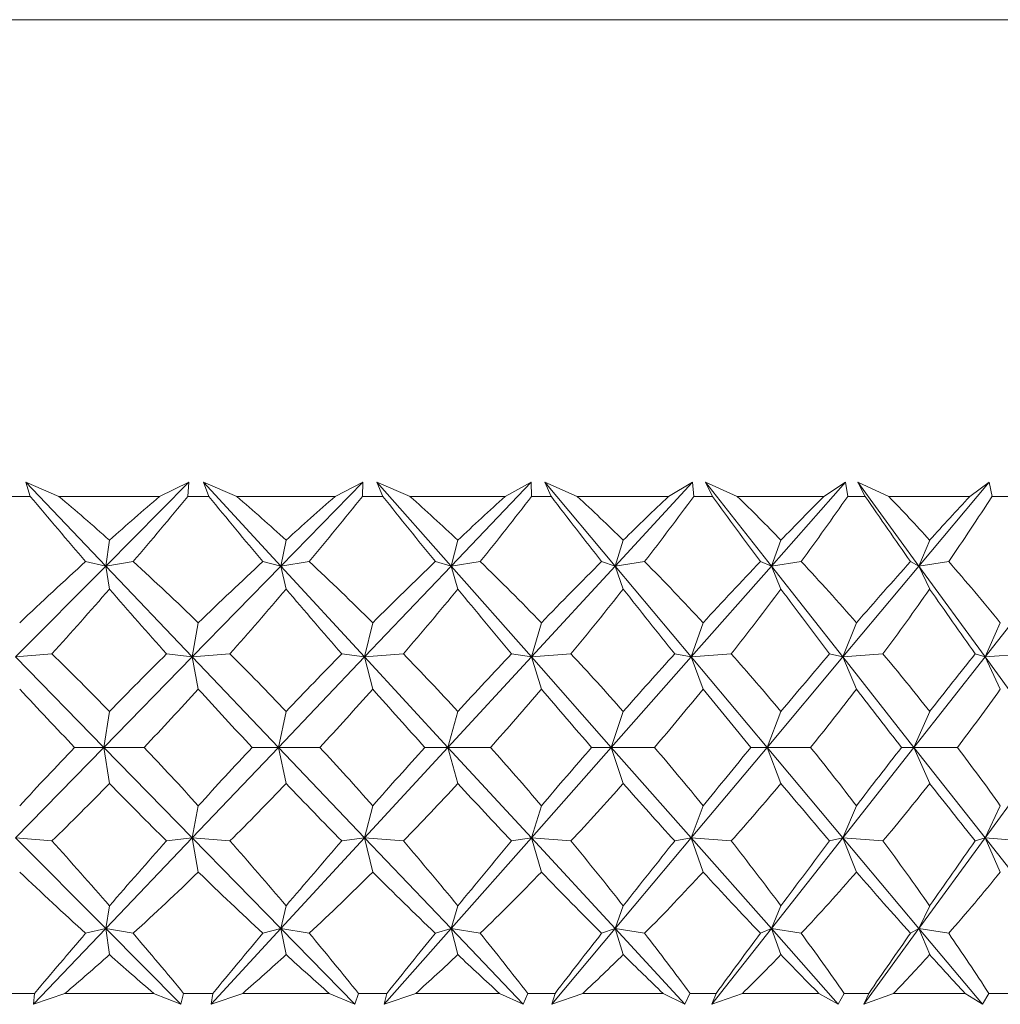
# Model space of a CAD drawing. Header units: inches. Extents: x -4.2 to 22.3, y -10.2 to 17.4.
# Tile 22 of 121: x 5.647 to 6.032, y -2.545 to -2.159. Entities that reach past the tile are written whole.
import ezdxf

# ---------------------------------------------------------------- set-up
doc = ezdxf.new("R2010")
doc.units = ezdxf.units.IN
doc.header["$MEASUREMENT"] = 0

msp = doc.modelspace()

# ---------------------------------------------------------------- linework, layer by layer
at = {"color": 7, "linetype": 'Continuous', "lineweight": 15}
for p, q in [((4.81768, -2.15853), (6.20175, -2.15853)), ((5.66222, -2.34553), (5.6492, -2.34002)), ((5.65098, -2.34553), (5.6492, -2.34002)), ((5.68058, -2.37294), (5.6492, -2.34002)), ((5.68058, -2.37294), (5.71323, -2.34002)), ((5.70175, -2.34553), (5.71323, -2.34002)), ((5.71284, -2.34553), (5.71323, -2.34002)), ((5.73201, -2.34553), (5.71896, -2.34002)), ((5.721, -2.34553), (5.71896, -2.34002)), ((5.74932, -2.37294), (5.71896, -2.34002)), ((5.74932, -2.37294), (5.78147, -2.34002)), ((5.7706, -2.34553), (5.78147, -2.34002)), ((5.78138, -2.34553), (5.78147, -2.34002)), ((5.8, -2.34553), (5.78704, -2.34002)), ((5.78931, -2.34553), (5.78704, -2.34002)), ((5.81614, -2.37294), (5.78704, -2.34002)), ((5.81614, -2.37294), (5.84752, -2.34002)), ((5.83734, -2.34553), (5.84752, -2.34002)), ((5.84774, -2.34553), (5.84752, -2.34002)), ((5.86565, -2.34553), (5.85288, -2.34002)), ((5.85538, -2.34553), (5.85288, -2.34002)), ((5.88048, -2.37294), (5.85288, -2.34002)), ((5.88048, -2.37294), (5.91085, -2.34002)), ((5.90144, -2.34553), (5.91085, -2.34002)), ((5.91137, -2.34553), (5.91085, -2.34002)), ((5.92844, -2.34553), (5.91596, -2.34002)), ((5.91866, -2.34553), (5.91596, -2.34002)), ((5.94185, -2.37294), (5.91596, -2.34002)), ((5.94185, -2.37294), (5.97095, -2.34002)), ((5.96239, -2.34553), (5.97095, -2.34002)), ((5.97177, -2.34553), (5.97095, -2.34002)), ((5.98786, -2.34553), (5.97577, -2.34002)), ((5.97864, -2.34553), (5.97577, -2.34002)), ((5.99973, -2.37294), (5.97577, -2.34002)), ((5.99973, -2.37294), (6.02733, -2.34002)), ((6.01969, -2.34553), (6.02733, -2.34002)), ((6.02845, -2.34553), (6.02733, -2.34002)), ((5.65098, -2.34553), (5.64266, -2.34553)), ((5.70175, -2.34553), (5.66222, -2.34553)), ((5.721, -2.34553), (5.71284, -2.34553)), ((5.7706, -2.34553), (5.73201, -2.34553)), ((5.78931, -2.34553), (5.78138, -2.34553)), ((5.83734, -2.34553), (5.8, -2.34553)), ((5.85538, -2.34553), (5.84774, -2.34553)), ((5.90144, -2.34553), (5.86565, -2.34553)), ((5.91866, -2.34553), (5.91137, -2.34553)), ((5.96239, -2.34553), (5.92844, -2.34553)), ((5.97864, -2.34553), (5.97177, -2.34553)), ((6.01969, -2.34553), (5.98786, -2.34553)), ((6.03486, -2.34553), (6.02845, -2.34553)), ((5.68058, -2.37294), (5.68204, -2.36274)), ((5.74932, -2.37294), (5.75138, -2.36274)), ((5.81614, -2.37294), (5.81877, -2.36274)), ((5.88048, -2.37294), (5.88367, -2.36274)), ((5.94185, -2.37294), (5.94556, -2.36274)), ((5.99973, -2.37294), (6.00394, -2.36274)), ((5.68058, -2.37294), (5.67271, -2.37112)), ((5.68058, -2.37294), (5.69135, -2.37112)), ((5.74932, -2.37294), (5.74226, -2.37112)), ((5.74932, -2.37294), (5.76046, -2.37112)), ((5.81614, -2.37294), (5.80994, -2.37112)), ((5.81614, -2.37294), (5.82755, -2.37112)), ((5.88048, -2.37294), (5.8752, -2.37112)), ((5.88048, -2.37294), (5.89208, -2.37112)), ((5.94185, -2.37294), (5.93752, -2.37112)), ((5.94185, -2.37294), (5.95353, -2.37112)), ((5.99973, -2.37294), (5.99639, -2.37112)), ((5.99973, -2.37294), (6.01141, -2.37112)), ((5.64524, -2.40856), (5.68058, -2.37294)), ((5.68058, -2.37294), (5.68204, -2.38191)), ((5.71454, -2.40856), (5.68058, -2.37294)), ((5.71454, -2.40856), (5.74932, -2.37294)), ((5.74932, -2.37294), (5.75138, -2.38191)), ((5.78218, -2.40856), (5.74932, -2.37294)), ((5.78218, -2.40856), (5.81614, -2.37294)), ((5.81614, -2.37294), (5.81877, -2.38191)), ((5.84763, -2.40856), (5.81614, -2.37294)), ((5.84763, -2.40856), (5.88048, -2.37294)), ((5.88048, -2.37294), (5.88367, -2.38191)), ((5.91036, -2.40856), (5.88048, -2.37294)), ((5.91036, -2.40856), (5.94185, -2.37294)), ((5.94185, -2.37294), (5.94556, -2.38191)), ((5.96986, -2.40856), (5.94185, -2.37294)), ((5.96986, -2.40856), (5.99973, -2.37294)), ((5.99973, -2.37294), (6.00394, -2.38191)), ((6.02566, -2.40856), (5.99973, -2.37294)), ((6.02566, -2.40856), (6.05367, -2.37294)), ((5.71454, -2.40856), (5.71692, -2.39514)), ((5.78218, -2.40856), (5.78535, -2.39514)), ((5.84763, -2.40856), (5.85156, -2.39514)), ((5.91036, -2.40856), (5.91502, -2.39514)), ((5.96986, -2.40856), (5.97521, -2.39514)), ((6.02566, -2.40856), (6.03166, -2.39514)), ((5.64524, -2.40856), (5.65948, -2.40733)), ((5.67989, -2.44404), (5.64524, -2.40856)), ((5.67989, -2.44404), (5.71454, -2.40856)), ((5.71454, -2.40856), (5.70446, -2.40733)), ((5.71454, -2.40856), (5.72932, -2.40733)), ((5.71454, -2.40856), (5.71692, -2.42115)), ((5.74836, -2.44404), (5.71454, -2.40856)), ((5.74836, -2.44404), (5.78218, -2.40856)), ((5.78218, -2.40856), (5.77323, -2.40733)), ((5.78218, -2.40856), (5.7974, -2.40733)), ((5.78218, -2.40856), (5.78535, -2.42115)), ((5.8149, -2.44404), (5.78218, -2.40856)), ((5.8149, -2.44404), (5.84763, -2.40856)), ((5.84763, -2.40856), (5.83988, -2.40733)), ((5.84763, -2.40856), (5.86315, -2.40733)), ((5.84763, -2.40856), (5.85156, -2.42115)), ((5.87899, -2.44404), (5.84763, -2.40856)), ((5.87899, -2.44404), (5.91036, -2.40856)), ((5.91036, -2.40856), (5.90387, -2.40733)), ((5.91036, -2.40856), (5.92606, -2.40733)), ((5.91036, -2.40856), (5.91502, -2.42115)), ((5.94011, -2.44404), (5.91036, -2.40856)), ((5.94011, -2.44404), (5.96986, -2.40856)), ((5.96986, -2.40856), (5.96469, -2.40733)), ((5.96986, -2.40856), (5.98562, -2.40733)), ((5.96986, -2.40856), (5.97521, -2.42115)), ((5.99776, -2.44404), (5.96986, -2.40856)), ((5.99776, -2.44404), (6.02566, -2.40856)), ((6.02566, -2.40856), (6.02184, -2.40733)), ((6.02566, -2.40856), (6.04135, -2.40733)), ((6.02566, -2.40856), (6.03166, -2.42115)), ((6.05148, -2.44404), (6.02566, -2.40856)), ((5.67989, -2.44404), (5.68204, -2.4299)), ((5.74836, -2.44404), (5.75138, -2.4299)), ((5.8149, -2.44404), (5.81877, -2.4299)), ((5.87899, -2.44404), (5.88367, -2.4299)), ((5.94011, -2.44404), (5.94556, -2.4299)), ((5.99776, -2.44404), (6.00394, -2.4299)), ((5.64524, -2.47952), (5.67989, -2.44404)), ((5.67989, -2.44404), (5.66838, -2.44404)), ((5.67989, -2.44404), (5.68204, -2.45818)), ((5.71454, -2.47952), (5.67989, -2.44404)), ((5.67989, -2.44404), (5.69566, -2.44404)), ((5.71454, -2.47952), (5.74836, -2.44404)), ((5.74836, -2.44404), (5.73802, -2.44404)), ((5.74836, -2.44404), (5.75138, -2.45818)), ((5.78218, -2.47952), (5.74836, -2.44404)), ((5.74836, -2.44404), (5.76466, -2.44404)), ((5.78218, -2.47952), (5.8149, -2.44404)), ((5.8149, -2.44404), (5.80583, -2.44404)), ((5.8149, -2.44404), (5.81877, -2.45818)), ((5.84763, -2.47952), (5.8149, -2.44404)), ((5.8149, -2.44404), (5.8316, -2.44404)), ((5.84763, -2.47952), (5.87899, -2.44404)), ((5.87899, -2.44404), (5.87126, -2.44404)), ((5.87899, -2.44404), (5.88367, -2.45818)), ((5.91036, -2.47952), (5.87899, -2.44404)), ((5.87899, -2.44404), (5.89596, -2.44404)), ((5.91036, -2.47952), (5.94011, -2.44404)), ((5.94011, -2.44404), (5.93377, -2.44404)), ((5.94011, -2.44404), (5.94556, -2.45818)), ((5.96986, -2.47952), (5.94011, -2.44404)), ((5.94011, -2.44404), (5.9572, -2.44404)), ((5.96986, -2.47952), (5.99776, -2.44404)), ((5.99776, -2.44404), (5.99288, -2.44404)), ((5.99776, -2.44404), (6.00394, -2.45818)), ((6.02566, -2.47952), (5.99776, -2.44404)), ((5.99776, -2.44404), (6.01485, -2.44404)), ((6.02566, -2.47952), (6.05148, -2.44404)), ((5.71454, -2.47952), (5.71692, -2.46693)), ((5.78218, -2.47952), (5.78535, -2.46693)), ((5.84763, -2.47952), (5.85156, -2.46693)), ((5.91036, -2.47952), (5.91502, -2.46693)), ((5.96986, -2.47952), (5.97521, -2.46693)), ((6.02566, -2.47952), (6.03166, -2.46693)), ((5.68058, -2.51514), (5.64524, -2.47952)), ((5.64524, -2.47952), (5.65948, -2.48074)), ((5.68058, -2.51514), (5.71454, -2.47952)), ((5.71454, -2.47952), (5.70446, -2.48074)), ((5.71454, -2.47952), (5.71692, -2.49293)), ((5.74932, -2.51514), (5.71454, -2.47952)), ((5.71454, -2.47952), (5.72932, -2.48074)), ((5.74932, -2.51514), (5.78218, -2.47952)), ((5.78218, -2.47952), (5.77323, -2.48074)), ((5.78218, -2.47952), (5.78535, -2.49293)), ((5.81614, -2.51514), (5.78218, -2.47952)), ((5.78218, -2.47952), (5.7974, -2.48074)), ((5.81614, -2.51514), (5.84763, -2.47952)), ((5.84763, -2.47952), (5.83988, -2.48074)), ((5.84763, -2.47952), (5.85156, -2.49293)), ((5.88048, -2.51514), (5.84763, -2.47952)), ((5.84763, -2.47952), (5.86315, -2.48074)), ((5.88048, -2.51514), (5.91036, -2.47952)), ((5.91036, -2.47952), (5.90387, -2.48074)), ((5.91036, -2.47952), (5.91502, -2.49293)), ((5.94185, -2.51514), (5.91036, -2.47952)), ((5.91036, -2.47952), (5.92606, -2.48074)), ((5.94185, -2.51514), (5.96986, -2.47952)), ((5.96986, -2.47952), (5.96469, -2.48074)), ((5.96986, -2.47952), (5.97521, -2.49293)), ((5.99973, -2.51514), (5.96986, -2.47952)), ((5.96986, -2.47952), (5.98562, -2.48074)), ((5.99973, -2.51514), (6.02566, -2.47952)), ((6.02566, -2.47952), (6.02184, -2.48074)), ((6.02566, -2.47952), (6.03166, -2.49293)), ((6.05367, -2.51514), (6.02566, -2.47952)), ((6.02566, -2.47952), (6.04135, -2.48074)), ((5.68058, -2.51514), (5.68204, -2.50616)), ((5.74932, -2.51514), (5.75138, -2.50616)), ((5.81614, -2.51514), (5.81877, -2.50616)), ((5.88048, -2.51514), (5.88367, -2.50616)), ((5.94185, -2.51514), (5.94556, -2.50616)), ((5.99973, -2.51514), (6.00394, -2.50616)), ((5.65229, -2.54482), (5.68058, -2.51514)), ((5.68058, -2.51514), (5.67271, -2.51696)), ((5.68058, -2.51514), (5.68204, -2.52534)), ((5.71002, -2.54482), (5.68058, -2.51514)), ((5.68058, -2.51514), (5.69135, -2.51696)), ((5.72195, -2.54482), (5.74932, -2.51514)), ((5.74932, -2.51514), (5.74226, -2.51696)), ((5.74932, -2.51514), (5.75138, -2.52534)), ((5.7783, -2.54482), (5.74932, -2.51514)), ((5.74932, -2.51514), (5.76046, -2.51696)), ((5.7899, -2.54482), (5.81614, -2.51514)), ((5.81614, -2.51514), (5.80994, -2.51696)), ((5.81614, -2.51514), (5.81877, -2.52534)), ((5.84443, -2.54482), (5.81614, -2.51514)), ((5.81614, -2.51514), (5.82755, -2.51696)), ((5.8556, -2.54482), (5.88048, -2.51514)), ((5.88048, -2.51514), (5.8752, -2.51696)), ((5.88048, -2.51514), (5.88367, -2.52534)), ((5.90786, -2.54482), (5.88048, -2.51514)), ((5.88048, -2.51514), (5.89208, -2.51696)), ((5.91851, -2.54482), (5.94185, -2.51514)), ((5.94185, -2.51514), (5.93752, -2.51696)), ((5.94185, -2.51514), (5.94556, -2.52534)), ((5.96808, -2.54482), (5.94185, -2.51514)), ((5.94185, -2.51514), (5.95353, -2.51696)), ((5.97813, -2.54482), (5.99973, -2.51514)), ((5.99973, -2.51514), (5.99639, -2.51696)), ((5.99973, -2.51514), (6.00394, -2.52534)), ((6.02462, -2.54482), (5.99973, -2.51514)), ((5.99973, -2.51514), (6.01141, -2.51696)), ((5.65267, -2.54053), (5.64096, -2.54053)), ((5.65267, -2.54053), (5.65229, -2.54482)), ((5.6646, -2.54053), (5.65229, -2.54482)), ((5.6994, -2.54053), (5.6646, -2.54053)), ((5.6994, -2.54053), (5.71002, -2.54482)), ((5.71117, -2.54053), (5.71002, -2.54482)), ((5.72266, -2.54053), (5.71117, -2.54053)), ((5.72266, -2.54053), (5.72195, -2.54482)), ((5.73433, -2.54053), (5.72195, -2.54482)), ((5.76831, -2.54053), (5.73433, -2.54053)), ((5.76831, -2.54053), (5.7783, -2.54482)), ((5.77976, -2.54053), (5.7783, -2.54482)), ((5.79092, -2.54053), (5.77976, -2.54053)), ((5.79092, -2.54053), (5.7899, -2.54482)), ((5.80225, -2.54053), (5.7899, -2.54482)), ((5.83513, -2.54053), (5.80225, -2.54053)), ((5.83513, -2.54053), (5.84443, -2.54482)), ((5.84618, -2.54053), (5.84443, -2.54482)), ((5.85693, -2.54053), (5.84618, -2.54053)), ((5.85693, -2.54053), (5.8556, -2.54482)), ((5.86782, -2.54053), (5.8556, -2.54482)), ((5.89933, -2.54053), (5.86782, -2.54053)), ((5.89933, -2.54053), (5.90786, -2.54482)), ((5.90988, -2.54053), (5.90786, -2.54482)), ((5.92013, -2.54053), (5.90988, -2.54053)), ((5.92013, -2.54053), (5.91851, -2.54482)), ((5.9305, -2.54053), (5.91851, -2.54482)), ((5.96039, -2.54053), (5.9305, -2.54053)), ((5.96039, -2.54053), (5.96808, -2.54482)), ((5.97037, -2.54053), (5.96808, -2.54482)), ((5.98004, -2.54053), (5.97037, -2.54053)), ((5.98004, -2.54053), (5.97813, -2.54482)), ((5.9898, -2.54053), (5.97813, -2.54482)), ((6.01783, -2.54053), (5.9898, -2.54053)), ((6.01783, -2.54053), (6.02462, -2.54482)), ((6.02714, -2.54053), (6.02462, -2.54482)), ((6.03615, -2.54053), (6.02714, -2.54053))]:
    msp.add_line(p, q, dxfattribs=at)
for centre, major_axis, ratio, start_param, end_param in [((5.50971, -1.32681), (-0.70002, 1.37147), 0.282365, 2.253617, 2.281282), ((5.50971, -3.56127), (-0.33937, 1.37404), 0.527241, 5.627972, 5.653274), ((5.50971, -3.56127), (0.63038, 1.36689), 0.360351, 0.665099, 0.690401), ((5.50971, -1.32681), (0.48528, 1.36713), 0.465213, 4.022422, 4.050087), ((5.50971, -1.32681), (-0.7269, 1.37433), 0.243088, 2.268884, 2.296549), ((5.50971, -3.56127), (-0.25065, 1.37874), 0.551024, 5.657623, 5.682925), ((5.50971, -3.56127), (0.66805, 1.36889), 0.321522, 0.656058, 0.68136), ((5.50971, -1.32681), (0.41748, 1.36995), 0.498145, 4.009419, 4.037084), ((5.50971, -1.32681), (-0.74914, 1.3772), 0.203817, 2.286339, 2.314004), ((5.50971, -3.56127), (-0.1523, 1.38294), 0.567899, 5.695006, 5.720309), ((5.50971, -3.56127), (0.70002, 1.37147), 0.282365, 0.643556, 0.668859), ((5.50971, -1.32681), (0.33937, 1.37404), 0.527241, 3.988258, 4.015923), ((5.50971, -1.32681), (-0.76707, 1.37987), 0.164618, 2.305498, 2.333163), ((5.50971, -3.56127), (-0.04711, 1.38537), 0.576459, 5.737865, 5.763168), ((5.50971, -3.56127), (0.7269, 1.37433), 0.243088, 0.628289, 0.653592), ((5.50971, -1.32681), (0.25065, 1.37874), 0.551024, 3.958607, 3.986272), ((5.50971, -1.32681), (-0.78096, 1.38217), 0.125518, 2.325953, 2.353618), ((5.50971, -3.56127), (0.06037, 1.3852), 0.575886, 5.782557, 5.807859), ((5.50971, -3.56127), (0.74914, 1.3772), 0.203817, 0.610834, 0.636137), ((5.50971, -1.32681), (0.1523, 1.38294), 0.567899, 3.921224, 3.948889), ((5.50971, -1.32681), (-0.79099, 1.38395), 0.086516, 2.347348, 2.375013), ((5.50971, -3.56127), (0.16492, 1.38249), 0.566236, 5.824912, 5.850215), ((5.50971, -3.56127), (0.76707, 1.37987), 0.164618, 0.591675, 0.616977), ((5.50971, -1.32681), (0.04711, 1.38537), 0.576459, 3.878365, 3.90603), ((5.50971, -3.56127), (0.63038, 1.36689), 0.360351, 0.702334, 0.735281), ((5.50971, -3.56127), (-0.33937, 1.37404), 0.527241, 5.583092, 5.616039), ((5.50971, -3.56127), (0.66805, 1.36889), 0.321522, 0.693293, 0.72624), ((5.50971, -3.56127), (-0.25065, 1.37874), 0.551024, 5.612743, 5.64569), ((5.50971, -3.56127), (0.70002, 1.37147), 0.282365, 0.680791, 0.713739), ((5.50971, -3.56127), (-0.1523, 1.38294), 0.567899, 5.650127, 5.683074), ((5.50971, -3.56127), (0.7269, 1.37433), 0.243088, 0.665524, 0.698471), ((5.50971, -3.56127), (-0.04711, 1.38537), 0.576459, 5.692985, 5.725933), ((5.50971, -3.56127), (0.74914, 1.3772), 0.203817, 0.648069, 0.681017), ((5.50971, -3.56127), (0.06037, 1.3852), 0.575886, 5.737677, 5.770624), ((5.50971, -3.56127), (0.76707, 1.37987), 0.164618, 0.62891, 0.661857), ((5.50971, -3.56127), (0.16492, 1.38249), 0.566236, 5.780032, 5.81298), ((5.50971, -1.32681), (0.48528, 1.36713), 0.465213, 3.981697, 4.010489), ((5.50971, -1.32681), (-0.70002, 1.37147), 0.282365, 2.293214, 2.322007), ((5.50971, -1.32681), (0.41748, 1.36995), 0.498145, 3.968695, 3.997487), ((5.50971, -1.32681), (-0.7269, 1.37433), 0.243088, 2.308481, 2.337274), ((5.50971, -1.32681), (0.33937, 1.37404), 0.527241, 3.947534, 3.976326), ((5.50971, -1.32681), (-0.74914, 1.3772), 0.203817, 2.325936, 2.354729), ((5.50971, -1.32681), (0.25065, 1.37874), 0.551024, 3.917883, 3.946675), ((5.50971, -1.32681), (-0.76707, 1.37987), 0.164618, 2.345096, 2.373888), ((5.50971, -1.32681), (0.1523, 1.38294), 0.567899, 3.880499, 3.909291), ((5.50971, -1.32681), (-0.78096, 1.38217), 0.125518, 2.365551, 2.394343), ((5.50971, -1.32681), (0.04711, 1.38537), 0.576459, 3.83764, 3.866432), ((5.50971, -1.32681), (-0.79099, 1.38395), 0.086516, 2.386946, 2.415738), ((5.50971, -3.56127), (-0.41748, 1.36995), 0.498145, 5.517051, 5.545843), ((5.50971, -3.56127), (0.66805, 1.36889), 0.321522, 0.742328, 0.77112), ((5.50971, -3.56127), (-0.33937, 1.37404), 0.527241, 5.538212, 5.567004), ((5.50971, -3.56127), (0.70002, 1.37147), 0.282365, 0.729826, 0.758619), ((5.50971, -3.56127), (-0.25065, 1.37874), 0.551024, 5.567863, 5.596655), ((5.50971, -3.56127), (0.7269, 1.37433), 0.243088, 0.714559, 0.743351), ((5.50971, -3.56127), (-0.1523, 1.38294), 0.567899, 5.605247, 5.634039), ((5.50971, -3.56127), (0.74914, 1.3772), 0.203817, 0.697104, 0.725896), ((5.50971, -3.56127), (-0.04711, 1.38537), 0.576459, 5.648105, 5.676898), ((5.50971, -3.56127), (0.76707, 1.37987), 0.164618, 0.677945, 0.706737), ((5.50971, -3.56127), (0.06037, 1.3852), 0.575886, 5.692797, 5.721589), ((5.50971, -3.56127), (0.78096, 1.38217), 0.125518, 0.65749, 0.686282), ((5.50971, -1.32681), (-0.66805, 1.36889), 0.321522, 2.325593, 2.35301), ((5.50971, -1.32681), (0.41748, 1.36995), 0.498145, 3.92519, 3.952607), ((5.50971, -1.32681), (-0.70002, 1.37147), 0.282365, 2.338094, 2.365511), ((5.50971, -1.32681), (0.33937, 1.37404), 0.527241, 3.904029, 3.931446), ((5.50971, -1.32681), (-0.7269, 1.37433), 0.243088, 2.353361, 2.380778), ((5.50971, -1.32681), (0.25065, 1.37874), 0.551024, 3.874378, 3.901795), ((5.50971, -1.32681), (-0.74914, 1.3772), 0.203817, 2.370816, 2.398233), ((5.50971, -1.32681), (0.1523, 1.38294), 0.567899, 3.836994, 3.864411), ((5.50971, -1.32681), (-0.76707, 1.37987), 0.164618, 2.389976, 2.417393), ((5.50971, -1.32681), (0.04711, 1.38537), 0.576459, 3.794136, 3.821553), ((5.50971, -1.32681), (-0.78096, 1.38217), 0.125518, 2.41043, 2.437847), ((5.50971, -1.32681), (-0.06037, 1.3852), 0.575886, 3.749444, 3.776861), ((5.50971, -3.56127), (0.66805, 1.36889), 0.321522, 0.788583, 0.816), ((5.50971, -3.56127), (-0.41748, 1.36995), 0.498145, 5.472171, 5.499588), ((5.50971, -3.56127), (0.70002, 1.37147), 0.282365, 0.776081, 0.803498), ((5.50971, -3.56127), (-0.33937, 1.37404), 0.527241, 5.493332, 5.520749), ((5.50971, -3.56127), (0.7269, 1.37433), 0.243088, 0.760814, 0.788231), ((5.50971, -3.56127), (-0.25065, 1.37874), 0.551024, 5.522983, 5.5504), ((5.50971, -3.56127), (0.74914, 1.3772), 0.203817, 0.743359, 0.770776), ((5.50971, -3.56127), (-0.1523, 1.38294), 0.567899, 5.560367, 5.587784), ((5.50971, -3.56127), (0.76707, 1.37987), 0.164618, 0.7242, 0.751617), ((5.50971, -3.56127), (-0.04711, 1.38537), 0.576459, 5.603225, 5.630642), ((5.50971, -3.56127), (0.78096, 1.38217), 0.125518, 0.703745, 0.731162), ((5.50971, -3.56127), (0.06037, 1.3852), 0.575886, 5.647917, 5.675334), ((5.50971, -1.32681), (0.41748, 1.36995), 0.498145, 3.878935, 3.907727), ((5.50971, -1.32681), (-0.66805, 1.36889), 0.321522, 2.370473, 2.399265), ((5.50971, -1.32681), (0.33937, 1.37404), 0.527241, 3.857774, 3.886566), ((5.50971, -1.32681), (-0.70002, 1.37147), 0.282365, 2.382974, 2.411766), ((5.50971, -1.32681), (0.25065, 1.37874), 0.551024, 3.828123, 3.856915), ((5.50971, -1.32681), (-0.7269, 1.37433), 0.243088, 2.398241, 2.427033), ((5.50971, -1.32681), (0.1523, 1.38294), 0.567899, 3.790739, 3.819531), ((5.50971, -1.32681), (-0.74914, 1.3772), 0.203817, 2.415696, 2.444488), ((5.50971, -1.32681), (0.04711, 1.38537), 0.576459, 3.74788, 3.776673), ((5.50971, -1.32681), (-0.76707, 1.37987), 0.164618, 2.434856, 2.463648), ((5.50971, -1.32681), (-0.06037, 1.3852), 0.575886, 3.703189, 3.731981), ((5.50971, -1.32681), (-0.78096, 1.38217), 0.125518, 2.45531, 2.484102), ((5.50971, -3.56127), (-0.48528, 1.36713), 0.465213, 5.414289, 5.443081), ((5.50971, -3.56127), (0.70002, 1.37147), 0.282365, 0.819586, 0.848378), ((5.50971, -3.56127), (-0.41748, 1.36995), 0.498145, 5.427291, 5.456083), ((5.50971, -3.56127), (0.7269, 1.37433), 0.243088, 0.804319, 0.833111), ((5.50971, -3.56127), (-0.33937, 1.37404), 0.527241, 5.448452, 5.477244), ((5.50971, -3.56127), (0.74914, 1.3772), 0.203817, 0.786864, 0.815656), ((5.50971, -3.56127), (-0.25065, 1.37874), 0.551024, 5.478103, 5.506895), ((5.50971, -3.56127), (0.76707, 1.37987), 0.164618, 0.767705, 0.796497), ((5.50971, -3.56127), (-0.1523, 1.38294), 0.567899, 5.515487, 5.544279), ((5.50971, -3.56127), (0.78096, 1.38217), 0.125518, 0.74725, 0.776042), ((5.50971, -3.56127), (-0.04711, 1.38537), 0.576459, 5.558346, 5.587138), ((5.50971, -3.56127), (0.79099, 1.38395), 0.086516, 0.725855, 0.754647), ((5.50971, -1.32681), (-0.63038, 1.36689), 0.360351, 2.406311, 2.439259), ((5.50971, -1.32681), (0.33937, 1.37404), 0.527241, 3.808739, 3.841686), ((5.50971, -1.32681), (-0.66805, 1.36889), 0.321522, 2.415353, 2.4483), ((5.50971, -1.32681), (0.25065, 1.37874), 0.551024, 3.779088, 3.812035), ((5.50971, -1.32681), (-0.70002, 1.37147), 0.282365, 2.427854, 2.460801), ((5.50971, -1.32681), (0.1523, 1.38294), 0.567899, 3.741704, 3.774651), ((5.50971, -1.32681), (-0.7269, 1.37433), 0.243088, 2.443121, 2.476069), ((5.50971, -1.32681), (0.04711, 1.38537), 0.576459, 3.698845, 3.731793), ((5.50971, -1.32681), (-0.74914, 1.3772), 0.203817, 2.460576, 2.493523), ((5.50971, -1.32681), (-0.06037, 1.3852), 0.575886, 3.654154, 3.687101), ((5.50971, -1.32681), (-0.76707, 1.37987), 0.164618, 2.479736, 2.512683), ((5.50971, -1.32681), (-0.16492, 1.38249), 0.566236, 3.611798, 3.644746), ((5.50971, -3.56127), (0.70002, 1.37147), 0.282365, 0.860311, 0.885827), ((5.50971, -3.56127), (-0.48528, 1.36713), 0.465213, 5.37684, 5.402356), ((5.50971, -3.56127), (0.7269, 1.37433), 0.243088, 0.845044, 0.87056), ((5.50971, -3.56127), (-0.41748, 1.36995), 0.498145, 5.389842, 5.415359), ((5.50971, -3.56127), (0.74914, 1.3772), 0.203817, 0.827589, 0.853105), ((5.50971, -3.56127), (-0.33937, 1.37404), 0.527241, 5.411003, 5.43652), ((5.50971, -3.56127), (0.76707, 1.37987), 0.164618, 0.808429, 0.833945), ((5.50971, -3.56127), (-0.25065, 1.37874), 0.551024, 5.440655, 5.466171), ((5.50971, -3.56127), (0.78096, 1.38217), 0.125518, 0.787975, 0.813491), ((5.50971, -3.56127), (-0.1523, 1.38294), 0.567899, 5.478038, 5.503554), ((5.50971, -3.56127), (0.79099, 1.38395), 0.086516, 0.766579, 0.792096), ((5.50971, -3.56127), (-0.04711, 1.38537), 0.576459, 5.520897, 5.546413), ((5.50971, -1.32681), (0.33937, 1.37404), 0.527241, 3.774528, 3.796806), ((5.50971, -1.32681), (-0.63038, 1.36689), 0.360351, 2.451191, 2.47347), ((5.50971, -1.32681), (0.25065, 1.37874), 0.551024, 3.744877, 3.767155), ((5.50971, -1.32681), (-0.66805, 1.36889), 0.321522, 2.460232, 2.482511), ((5.50971, -1.32681), (0.1523, 1.38294), 0.567899, 3.707493, 3.729772), ((5.50971, -1.32681), (-0.70002, 1.37147), 0.282365, 2.472734, 2.495013), ((5.50971, -1.32681), (0.04711, 1.38537), 0.576459, 3.664634, 3.686913), ((5.50971, -1.32681), (-0.7269, 1.37433), 0.243088, 2.488001, 2.51028), ((5.50971, -1.32681), (-0.06037, 1.3852), 0.575886, 3.619943, 3.642221), ((5.50971, -1.32681), (-0.74914, 1.3772), 0.203817, 2.505456, 2.527735), ((5.50971, -1.32681), (-0.16492, 1.38249), 0.566236, 3.577587, 3.599866), ((5.50971, -1.32681), (-0.76707, 1.37987), 0.164618, 2.524616, 2.546894)]:
    msp.add_ellipse(centre, major_axis=major_axis, ratio=ratio, start_param=start_param, end_param=end_param, dxfattribs=at)

doc.saveas('drawing.dxf')
